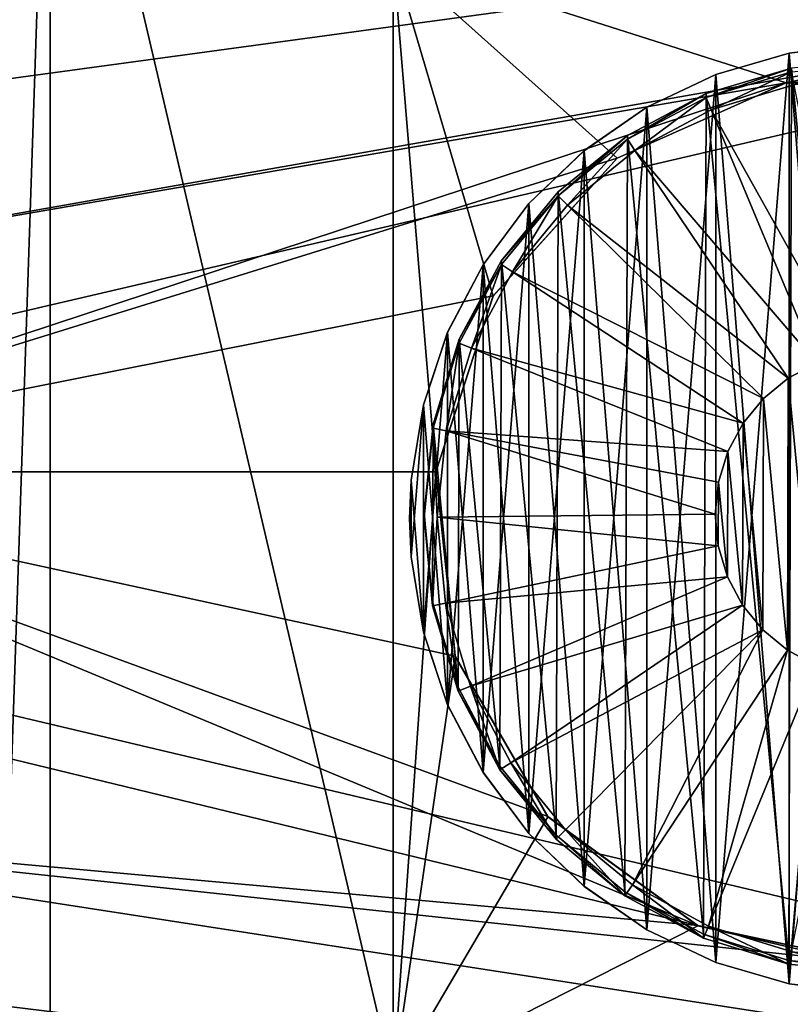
# Model space of a CAD drawing. Header units: millimetres. Extents: x -73 to 74, y 0 to 45.
# Tile 26 of 39: x 13 to 25, y 15 to 30. Entities that reach past the tile are written whole.
import ezdxf

# ---------------------------------------------------------------- set-up
doc = ezdxf.new("R2010")
doc.units = ezdxf.units.MM
doc.header["$LTSCALE"] = 25.4
doc.layers.get('0').update_dxf_attribs({"true_color": 0xff5454})

# ---------------------------------------------------------------- blocks, each defined once
blk = doc.blocks.new('MINI-LED-10042-10043.STL#2')
at = {"color": 250, "true_color": 0x262626}
mesh = blk.add_polyface(dxfattribs=at)
corners = [(-73.262, 0.233, 2.726), (-68.168, 5.327, 2.711), (-73.262, 45.233, 2.594), (73.738, 0.233, 2.726), (68.643, 5.327, 2.711), (68.643, 40.139, 2.609), (-68.168, 40.139, 2.609), (73.738, 45.233, 2.594)]
mesh.append_faces([[corners[k] for k in face] for face in [(0, 1, 2), (1, 3, 4), (4, 3, 5), (2, 6, 7), (6, 2, 1), (7, 5, 3)]], dxfattribs={"vtx0": -1, "vtx1": -1, "color": 250})
mesh.append_faces([[corners[k] for k in face] for face in [(1, 0, 3), (7, 6, 5)]], dxfattribs={"vtx0": -1, "vtx2": -1, "color": 250})
mesh = blk.add_polyface(dxfattribs=at)
corners = [(-73.262, 45.225, -0.106), (-66.262, 38.225, -0.085), (-73.262, 0.225, 0.026), (73.738, 45.225, -0.106), (66.738, 38.225, -0.085), (66.738, 7.225, 0.006), (-66.262, 7.225, 0.006), (73.738, 0.225, 0.026)]
mesh.append_faces([[corners[k] for k in face] for face in [(0, 1, 2), (1, 3, 4), (4, 3, 5), (2, 6, 7), (6, 2, 1), (7, 5, 3)]], dxfattribs={"vtx0": -1, "vtx1": -1, "color": 250})
mesh.append_faces([[corners[k] for k in face] for face in [(1, 0, 3), (7, 6, 5)]], dxfattribs={"vtx0": -1, "vtx2": -1, "color": 250})
mesh = blk.add_polyface(dxfattribs=at)
corners = [(67.027, 7.08, 49.006), (-66.551, 38.658, 48.914), (-66.551, 7.08, 49.006), (67.027, 38.658, 48.914)]
mesh.append_faces([[corners[k] for k in face] for face in [(0, 1, 2), (1, 0, 3)]], dxfattribs={"vtx0": -1, "color": 250})
mesh = blk.add_polyface(dxfattribs=at)
corners = [(66.738, 38.319, 31.914), (-66.262, 7.319, 32.006), (-66.262, 38.319, 31.914), (66.738, 7.319, 32.006)]
mesh.append_faces([[corners[k] for k in face] for face in [(0, 1, 2), (1, 0, 3)]], dxfattribs={"vtx0": -1, "color": 250})
at = {"color": 18, "true_color": 0x080808}
mesh = blk.add_polyface(dxfattribs=at)
corners = [(-66.062, 7.516, 31.005), (-64.462, 9.116, 31), (-66.062, 38.116, 30.915), (66.538, 7.516, 31.005), (64.938, 9.116, 31), (64.938, 36.516, 30.92), (-64.462, 36.516, 30.92), (66.538, 38.116, 30.915)]
mesh.append_faces([[corners[k] for k in face] for face in [(0, 1, 2), (1, 3, 4), (4, 3, 5), (2, 6, 7), (6, 2, 1), (7, 5, 3)]], dxfattribs={"vtx0": -1, "vtx1": -1, "color": 18})
mesh.append_faces([[corners[k] for k in face] for face in [(1, 0, 3), (7, 6, 5)]], dxfattribs={"vtx0": -1, "vtx2": -1, "color": 18})
mesh = blk.add_polyface(dxfattribs=at)
corners = [(-66.062, 38.028, 0.915), (-64.133, 36.428, 0.92), (-66.062, 7.428, 1.005), (66.538, 38.028, 0.915), (-39.062, 36.428, 0.92), (-38.133, 36.428, 0.92), (-39.062, 9.028, 1), (-13.062, 36.428, 0.92), (-12.133, 36.428, 0.92), (-13.062, 9.028, 1), (12.938, 36.428, 0.92), (13.867, 36.428, 0.92), (12.938, 9.028, 1), (38.938, 36.428, 0.92), (39.867, 36.428, 0.92), (38.938, 9.028, 1), (64.938, 36.428, 0.92), (64.938, 9.028, 1), (-64.133, 9.028, 1), (66.538, 7.428, 1.005), (-38.133, 9.028, 1), (-12.133, 9.028, 1), (13.867, 9.028, 1), (39.867, 9.028, 1)]
mesh.append_faces([[corners[k] for k in face] for face in [(0, 1, 2), (1, 3, 4), (4, 5, 6), (5, 3, 7), (7, 8, 9), (8, 3, 10), (10, 11, 12), (11, 3, 13), (13, 14, 15), (14, 3, 16), (16, 3, 17), (2, 18, 19), (18, 2, 1), (20, 6, 5), (21, 9, 8), (22, 12, 11), (23, 15, 14), (19, 17, 3)]], dxfattribs={"vtx0": -1, "vtx1": -1, "color": 18})
mesh.append_faces([[corners[k] for k in face] for face in [(4, 3, 5), (7, 3, 8), (10, 3, 11), (13, 3, 14), (19, 6, 20), (19, 9, 21), (19, 12, 22), (19, 15, 23)]], dxfattribs={"vtx0": -1, "vtx1": -1, "vtx2": -1, "color": 18})
mesh.append_faces([[corners[k] for k in face] for face in [(1, 0, 3), (19, 18, 6), (19, 20, 9), (19, 21, 12), (19, 22, 15), (19, 23, 17)]], dxfattribs={"vtx0": -1, "vtx2": -1, "color": 18})
mesh = blk.add_polyface(dxfattribs=at)
corners = [(-64.462, 9.057, 11), (-57.994, 20.671, 10.966), (-64.462, 36.457, 10.92), (-56.591, 18.241, 10.973), (-54.32, 16.591, 10.978), (-51.574, 16.007, 10.98), (64.938, 9.057, 11), (-58.287, 23.463, 10.958), (-48.829, 16.591, 10.978), (-25.574, 16.007, 10.98), (-46.558, 18.241, 10.973), (-28.32, 16.591, 10.978), (-45.155, 20.671, 10.966), (-44.861, 23.463, 10.958), (-30.591, 18.241, 10.973), (-31.994, 20.671, 10.966), (-32.287, 23.463, 10.958), (-22.829, 16.591, 10.978), (-20.558, 18.241, 10.973), (0.426, 16.007, 10.98), (-2.32, 16.591, 10.978), (-19.155, 20.671, 10.966), (-18.861, 23.463, 10.958), (-4.591, 18.241, 10.973), (-5.994, 20.671, 10.966), (-6.287, 23.463, 10.958), (3.171, 16.591, 10.978), (5.442, 18.241, 10.973), (26.426, 16.007, 10.98), (23.68, 16.591, 10.978), (6.845, 20.671, 10.966), (7.139, 23.463, 10.958), (21.409, 18.241, 10.973), (20.006, 20.671, 10.966), (19.713, 23.463, 10.958), (29.171, 16.591, 10.978), (31.442, 18.241, 10.973), (32.845, 20.671, 10.966), (33.139, 23.463, 10.958), (49.68, 16.591, 10.978), (47.409, 18.241, 10.973), (46.006, 20.671, 10.966), (45.713, 23.463, 10.958), (52.426, 16.007, 10.98), (55.171, 16.591, 10.978), (57.442, 18.241, 10.973), (58.845, 20.671, 10.966), (59.139, 23.463, 10.958), (-52.978, 29.36, 10.941), (64.938, 36.457, 10.92), (-55.542, 28.218, 10.944), (-57.42, 26.132, 10.95), (-50.171, 29.36, 10.941), (-47.607, 28.218, 10.944), (-26.978, 29.36, 10.941), (-45.729, 26.132, 10.95), (-29.542, 28.218, 10.944), (-31.42, 26.132, 10.95), (-24.171, 29.36, 10.941), (-21.607, 28.218, 10.944), (-0.978, 29.36, 10.941), (-19.729, 26.132, 10.95), (-3.542, 28.218, 10.944), (-5.42, 26.132, 10.95), (1.829, 29.36, 10.941), (4.393, 28.218, 10.944), (6.271, 26.132, 10.95), (25.022, 29.36, 10.941), (22.458, 28.218, 10.944), (20.58, 26.132, 10.95), (27.829, 29.36, 10.941), (30.393, 28.218, 10.944), (32.271, 26.132, 10.95), (48.458, 28.218, 10.944), (46.58, 26.132, 10.95), (51.022, 29.36, 10.941), (53.829, 29.36, 10.941), (56.393, 28.218, 10.944), (58.271, 26.132, 10.95)]
mesh.append_faces([[corners[k] for k in face] for face in [(0, 1, 2), (1, 0, 3), (3, 0, 4), (4, 0, 5), (5, 6, 8), (8, 9, 10), (10, 11, 12), (12, 11, 13), (9, 6, 17), (17, 6, 18), (18, 20, 21), (21, 20, 22), (19, 6, 26), (26, 6, 27), (27, 29, 30), (30, 29, 31), (28, 6, 35), (35, 6, 36), (36, 6, 37), (37, 6, 38), (39, 6, 43), (43, 6, 44), (44, 6, 45), (45, 6, 46), (46, 6, 47), (2, 48, 49), (48, 2, 50), (50, 2, 51), (51, 2, 7), (54, 13, 56), (56, 13, 57), (57, 13, 16), (60, 22, 62), (62, 22, 63), (63, 22, 25), (67, 31, 68), (68, 31, 69), (69, 31, 34), (73, 38, 74), (74, 38, 42), (49, 47, 6)]], dxfattribs={"vtx0": -1, "vtx1": -1, "color": 18})
mesh.append_faces([[corners[k] for k in face] for face in [(8, 6, 9), (18, 6, 19), (27, 6, 28), (38, 6, 39), (49, 53, 54), (49, 59, 60), (49, 66, 67), (49, 38, 73)]], dxfattribs={"vtx0": -1, "vtx1": -1, "vtx2": -1, "color": 18})
mesh.append_faces([[corners[k] for k in face] for face in [(5, 0, 6), (2, 1, 7), (10, 9, 11), (13, 11, 14), (13, 14, 15), (13, 15, 16), (18, 19, 20), (22, 20, 23), (22, 23, 24), (22, 24, 25), (27, 28, 29), (31, 29, 32), (31, 32, 33), (31, 33, 34), (38, 39, 40), (38, 40, 41), (38, 41, 42), (49, 48, 52), (49, 52, 53), (54, 53, 55), (54, 55, 13), (49, 54, 58), (49, 58, 59), (60, 59, 61), (60, 61, 22), (49, 60, 64), (49, 64, 65), (49, 65, 66), (67, 66, 31), (49, 67, 70), (49, 70, 71), (49, 71, 72), (49, 72, 38), (49, 73, 75), (49, 75, 76), (49, 76, 77), (49, 77, 78), (49, 78, 47)]], dxfattribs={"vtx0": -1, "vtx2": -1, "color": 18})
mesh = blk.add_polyface(dxfattribs=at)
corners = [(13.867, 36.428, 0.92), (19.063, 14.251, 9.985), (13.867, 9.028, 1), (19.063, 31.258, 9.935)]
mesh.append_faces([[corners[k] for k in face] for face in [(0, 1, 2), (1, 0, 3)]], dxfattribs={"vtx0": -1, "color": 18})
mesh = blk.add_polyface(dxfattribs=at)
corners = [(19.063, 31.258, 9.935), (19.713, 23.46, 9.958), (19.063, 14.251, 9.985), (20.58, 26.129, 9.95), (22.458, 28.215, 9.944), (25.022, 29.357, 9.941), (33.742, 31.258, 9.935), (27.829, 29.357, 9.941), (30.393, 28.215, 9.944), (32.271, 26.129, 9.95), (33.139, 23.46, 9.958), (23.68, 16.588, 9.978), (33.742, 14.251, 9.985), (21.409, 18.238, 9.973), (20.006, 20.669, 9.966), (26.426, 16.004, 9.98), (29.171, 16.588, 9.978), (31.442, 18.238, 9.973), (32.845, 20.669, 9.966)]
mesh.append_faces([[corners[k] for k in face] for face in [(0, 1, 2), (1, 0, 3), (3, 0, 4), (4, 0, 5), (5, 6, 7), (7, 6, 8), (8, 6, 9), (9, 6, 10), (2, 11, 12), (11, 2, 13), (13, 2, 14), (14, 2, 1), (12, 10, 6)]], dxfattribs={"vtx0": -1, "vtx1": -1, "color": 18})
mesh.append_faces([[corners[k] for k in face] for face in [(5, 0, 6), (12, 11, 15), (12, 15, 16), (12, 16, 17), (12, 17, 18), (12, 18, 10)]], dxfattribs={"vtx0": -1, "vtx2": -1, "color": 18})
at = {"color": 7, "true_color": 0xe6ffff}
mesh = blk.add_polyface(dxfattribs=at)
corners = [(19.337, 22.18, 11.548), (19.337, 23.338, 11.545), (19.314, 22.759, 11.547), (19.523, 21.037, 11.552), (19.523, 24.481, 11.542), (19.889, 19.939, 11.555), (19.889, 25.579, 11.538), (20.428, 18.914, 11.558), (20.428, 26.604, 11.535), (21.123, 17.988, 11.561), (21.123, 27.53, 11.533), (21.958, 17.186, 11.563), (21.958, 28.332, 11.53), (22.911, 16.528, 11.565), (22.911, 28.99, 11.528), (23.957, 16.032, 11.566), (23.957, 29.486, 11.527), (25.069, 15.71, 11.567), (25.069, 29.809, 11.526), (26.219, 15.57, 11.568), (26.219, 29.948, 11.525), (27.376, 15.617, 11.568), (27.376, 29.901, 11.526), (28.51, 15.848, 11.567), (28.51, 29.67, 11.526), (29.593, 16.259, 11.566), (29.593, 29.259, 11.527), (30.596, 16.838, 11.564), (30.596, 28.68, 11.529), (31.493, 17.57, 11.562), (31.493, 27.948, 11.531), (32.261, 18.437, 11.559), (32.261, 27.081, 11.534), (32.879, 19.415, 11.556), (32.879, 26.103, 11.537), (33.333, 20.481, 11.553), (33.333, 25.037, 11.54), (33.61, 21.605, 11.55), (33.61, 23.913, 11.543), (33.704, 22.759, 11.547)]
mesh.append_faces([[corners[k] for k in face] for face in [(0, 1, 2), (38, 37, 39)]], dxfattribs={"vtx0": -1, "color": 7})
mesh.append_faces([[corners[k] for k in face] for face in [(1, 3, 4), (4, 5, 6), (6, 7, 8), (8, 9, 10), (10, 11, 12), (12, 13, 14), (14, 15, 16), (16, 17, 18), (18, 19, 20), (20, 21, 22), (22, 23, 24), (24, 25, 26), (26, 27, 28), (28, 29, 30), (30, 31, 32), (32, 33, 34), (34, 35, 36), (36, 37, 38)]], dxfattribs={"vtx0": -1, "vtx1": -1, "color": 7})
mesh.append_faces([[corners[k] for k in face] for face in [(1, 0, 3), (4, 3, 5), (6, 5, 7), (8, 7, 9), (10, 9, 11), (12, 11, 13), (14, 13, 15), (16, 15, 17), (18, 17, 19), (20, 19, 21), (22, 21, 23), (24, 23, 25), (26, 25, 27), (28, 27, 29), (30, 29, 31), (32, 31, 33), (34, 33, 35), (36, 35, 37)]], dxfattribs={"vtx0": -1, "vtx2": -1, "color": 7})
mesh = blk.add_polyface(dxfattribs=at)
corners = [(19.337, 23.337, 11.045), (19.337, 22.179, 11.048), (19.314, 22.758, 11.047), (19.523, 24.479, 11.042), (19.523, 21.036, 11.052), (19.889, 25.578, 11.038), (19.889, 19.937, 11.055), (20.428, 26.603, 11.035), (20.428, 18.912, 11.058), (21.123, 27.529, 11.033), (21.123, 17.987, 11.061), (21.958, 28.331, 11.03), (21.958, 17.184, 11.063), (22.911, 28.989, 11.028), (22.911, 16.527, 11.065), (23.957, 29.485, 11.027), (23.957, 16.03, 11.066), (25.069, 29.807, 11.026), (25.069, 15.708, 11.067), (26.219, 29.947, 11.025), (26.219, 15.569, 11.068), (27.376, 29.9, 11.026), (27.376, 15.615, 11.068), (28.51, 29.668, 11.026), (28.51, 15.847, 11.067), (29.593, 29.258, 11.027), (29.593, 16.257, 11.066), (30.596, 28.679, 11.029), (30.596, 16.836, 11.064), (31.493, 27.947, 11.031), (31.493, 17.569, 11.062), (32.261, 27.08, 11.034), (32.261, 18.435, 11.059), (32.879, 26.101, 11.037), (32.879, 19.414, 11.056), (33.333, 25.036, 11.04), (33.333, 20.479, 11.053), (33.61, 23.912, 11.043), (33.61, 21.603, 11.05), (33.704, 22.758, 11.047)]
mesh.append_faces([[corners[k] for k in face] for face in [(0, 1, 2), (38, 37, 39)]], dxfattribs={"vtx0": -1, "color": 7})
mesh.append_faces([[corners[k] for k in face] for face in [(1, 3, 4), (4, 5, 6), (6, 7, 8), (8, 9, 10), (10, 11, 12), (12, 13, 14), (14, 15, 16), (16, 17, 18), (18, 19, 20), (20, 21, 22), (22, 23, 24), (24, 25, 26), (26, 27, 28), (28, 29, 30), (30, 31, 32), (32, 33, 34), (34, 35, 36), (36, 37, 38)]], dxfattribs={"vtx0": -1, "vtx1": -1, "color": 7})
mesh.append_faces([[corners[k] for k in face] for face in [(1, 0, 3), (4, 3, 5), (6, 5, 7), (8, 7, 9), (10, 9, 11), (12, 11, 13), (14, 13, 15), (16, 15, 17), (18, 17, 19), (20, 19, 21), (22, 21, 23), (24, 23, 25), (26, 25, 27), (28, 27, 29), (30, 29, 31), (32, 31, 33), (34, 33, 35), (36, 35, 37)]], dxfattribs={"vtx0": -1, "vtx2": -1, "color": 7})
mesh = blk.add_polyface(dxfattribs=at)
corners = [(25.069, 29.807, 11.026), (26.219, 29.948, 11.525), (26.219, 29.947, 11.025), (25.069, 29.809, 11.526)]
mesh.append_faces([[corners[k] for k in face] for face in [(0, 1, 2), (1, 0, 3)]], dxfattribs={"vtx0": -1, "color": 7})
at = {"color": 49, "true_color": 0x464545}
mesh = blk.add_polyface(dxfattribs=at)
corners = [(19.661, 21.495, 31.843), (19.669, 24.184, 31.835), (19.533, 22.84, 31.839), (20.049, 20.201, 31.847), (20.066, 25.476, 31.832), (20.682, 19.007, 31.851), (20.706, 26.666, 31.828), (21.536, 17.96, 31.854), (21.567, 27.708, 31.825), (22.578, 17.1, 31.856), (22.614, 28.562, 31.822), (23.768, 16.459, 31.858), (23.808, 29.195, 31.821), (25.06, 16.063, 31.859), (25.102, 29.583, 31.819), (26.404, 15.926, 31.86), (26.447, 29.711, 31.819), (27.749, 16.054, 31.859), (27.791, 29.575, 31.819), (29.043, 16.442, 31.858), (29.083, 29.179, 31.821), (30.237, 17.076, 31.856), (30.273, 28.538, 31.823), (31.284, 17.93, 31.854), (31.315, 27.677, 31.825), (32.145, 18.971, 31.851), (32.169, 26.63, 31.828), (32.785, 20.161, 31.847), (32.802, 25.437, 31.832), (33.182, 21.453, 31.843), (33.19, 24.142, 31.835), (33.318, 22.797, 31.839)]
mesh.append_faces([[corners[k] for k in face] for face in [(0, 1, 2), (30, 29, 31)]], dxfattribs={"vtx0": -1, "color": 49})
mesh.append_faces([[corners[k] for k in face] for face in [(1, 3, 4), (4, 5, 6), (6, 7, 8), (8, 9, 10), (10, 11, 12), (12, 13, 14), (14, 15, 16), (16, 17, 18), (18, 19, 20), (20, 21, 22), (22, 23, 24), (24, 25, 26), (26, 27, 28), (28, 29, 30)]], dxfattribs={"vtx0": -1, "vtx1": -1, "color": 49})
mesh.append_faces([[corners[k] for k in face] for face in [(1, 0, 3), (4, 3, 5), (6, 5, 7), (8, 7, 9), (10, 9, 11), (12, 11, 13), (14, 13, 15), (16, 15, 17), (18, 17, 19), (20, 19, 21), (22, 21, 23), (24, 23, 25), (26, 25, 27), (28, 27, 29)]], dxfattribs={"vtx0": -1, "vtx2": -1, "color": 49})
at = {"color": 7, "true_color": 0xe6ffff}
mesh = blk.add_polyface(dxfattribs=at)
corners = [(23.957, 29.485, 11.027), (25.069, 29.809, 11.526), (25.069, 29.807, 11.026), (23.957, 29.486, 11.527)]
mesh.append_faces([[corners[k] for k in face] for face in [(0, 1, 2), (1, 0, 3)]], dxfattribs={"vtx0": -1, "color": 7})
at = {"color": 49, "true_color": 0x464545}
mesh = blk.add_polyface(dxfattribs=at)
corners = [(19.669, 24.125, 11.735), (19.865, 24.086, 11.736), (19.733, 22.78, 11.739), (20.066, 25.417, 11.732), (20.25, 25.34, 11.732), (20.706, 26.607, 11.728), (20.872, 26.495, 11.728), (21.567, 27.649, 11.725), (21.708, 27.507, 11.725), (22.614, 28.503, 11.723), (22.725, 28.336, 11.723), (23.808, 29.136, 11.721), (23.884, 28.951, 11.721), (25.102, 29.524, 11.72), (25.14, 29.328, 11.72), (26.447, 29.652, 11.719), (26.446, 29.452, 11.72), (27.752, 29.32, 11.72), (27.791, 29.516, 11.72), (29.006, 28.935, 11.721), (29.083, 29.119, 11.721), (30.161, 28.313, 11.723), (30.273, 28.479, 11.723), (31.173, 27.477, 11.726), (31.315, 27.618, 11.725), (32.002, 26.461, 11.729), (32.169, 26.571, 11.728), (32.617, 25.302, 11.732), (32.802, 25.378, 11.732), (32.994, 24.045, 11.736), (33.19, 24.083, 11.736), (33.118, 22.739, 11.739), (33.182, 21.394, 11.743), (33.318, 22.738, 11.739), (19.661, 21.436, 11.743), (19.533, 22.781, 11.739), (19.857, 21.474, 11.743), (20.049, 20.142, 11.747), (20.234, 20.218, 11.747), (20.682, 18.948, 11.751), (20.849, 19.059, 11.75), (21.536, 17.901, 11.754), (21.678, 18.042, 11.753), (22.578, 17.04, 11.756), (22.69, 17.206, 11.756), (23.768, 16.4, 11.758), (23.845, 16.584, 11.758), (25.06, 16.004, 11.759), (25.099, 16.2, 11.759), (26.404, 15.867, 11.76), (26.405, 16.067, 11.759), (27.749, 15.995, 11.759), (27.711, 16.191, 11.759), (28.967, 16.568, 11.758), (29.043, 16.383, 11.758), (30.126, 17.183, 11.756), (30.237, 17.017, 11.756), (31.143, 18.012, 11.753), (31.284, 17.871, 11.754), (31.979, 19.024, 11.75), (32.145, 18.912, 11.751), (32.601, 20.179, 11.747), (32.785, 20.102, 11.747), (32.986, 21.433, 11.743)]
mesh.append_faces([[corners[k] for k in face] for face in [(32, 30, 33), (0, 34, 35)]], dxfattribs={"vtx0": -1, "color": 49})
mesh.append_faces([[corners[k] for k in face] for face in [(1, 3, 4), (4, 5, 6), (6, 7, 8), (8, 9, 10), (10, 11, 12), (12, 13, 14), (14, 15, 16), (16, 15, 17), (17, 18, 19), (19, 20, 21), (21, 22, 23), (23, 24, 25), (25, 26, 27), (27, 28, 29), (29, 30, 31), (34, 36, 37), (37, 38, 39), (39, 40, 41), (41, 42, 43), (43, 44, 45), (45, 46, 47), (47, 48, 49), (49, 50, 51), (51, 53, 54), (54, 55, 56), (56, 57, 58), (58, 59, 60), (60, 61, 62), (62, 63, 32)]], dxfattribs={"vtx0": -1, "vtx1": -1, "color": 49})
mesh.append_faces([[corners[k] for k in face] for face in [(31, 30, 32), (34, 0, 2)]], dxfattribs={"vtx0": -1, "vtx1": -1, "vtx2": -1, "color": 49})
mesh.append_faces([[corners[k] for k in face] for face in [(0, 1, 2), (1, 0, 3), (4, 3, 5), (6, 5, 7), (8, 7, 9), (10, 9, 11), (12, 11, 13), (14, 13, 15), (17, 15, 18), (19, 18, 20), (21, 20, 22), (23, 22, 24), (25, 24, 26), (27, 26, 28), (29, 28, 30), (34, 2, 36), (37, 36, 38), (39, 38, 40), (41, 40, 42), (43, 42, 44), (45, 44, 46), (47, 46, 48), (49, 48, 50), (51, 50, 52), (51, 52, 53), (54, 53, 55), (56, 55, 57), (58, 57, 59), (60, 59, 61), (62, 61, 63), (32, 63, 31)]], dxfattribs={"vtx0": -1, "vtx2": -1, "color": 49})
mesh = blk.add_polyface(dxfattribs=at)
corners = [(23.808, 29.136, 11.721), (25.102, 29.583, 31.819), (25.102, 29.524, 11.72), (23.808, 29.195, 31.821)]
mesh.append_faces([[corners[k] for k in face] for face in [(0, 1, 2), (1, 0, 3)]], dxfattribs={"vtx0": -1, "color": 49})
at = {"color": 7, "true_color": 0xe6ffff}
mesh = blk.add_polyface(dxfattribs=at)
corners = [(22.911, 28.989, 11.028), (23.957, 29.486, 11.527), (23.957, 29.485, 11.027), (22.911, 28.99, 11.528)]
mesh.append_faces([[corners[k] for k in face] for face in [(0, 1, 2), (1, 0, 3)]], dxfattribs={"vtx0": -1, "color": 7})
at = {"color": 18, "true_color": 0x080808}
mesh = blk.add_polyface(dxfattribs=at)
corners = [(25.022, 29.36, 10.941), (22.458, 28.215, 9.944), (25.022, 29.357, 9.941), (22.458, 28.218, 10.944)]
mesh.append_faces([[corners[k] for k in face] for face in [(0, 1, 2), (1, 0, 3)]], dxfattribs={"vtx0": -1, "color": 18})
at = {"color": 49, "true_color": 0x464545}
mesh = blk.add_polyface(dxfattribs=at)
corners = [(25.949, 25.252, 31.632), (23.884, 28.951, 11.721), (25.14, 29.328, 11.72), (25.484, 25.112, 31.633)]
mesh.append_faces([[corners[k] for k in face] for face in [(0, 1, 2), (1, 0, 3)]], dxfattribs={"vtx0": -1, "color": 49})
at = {"color": 18, "true_color": 0x080808}
mesh = blk.add_polyface(dxfattribs=at)
corners = [(27.829, 29.36, 10.941), (25.022, 29.357, 9.941), (27.829, 29.357, 9.941), (25.022, 29.36, 10.941)]
mesh.append_faces([[corners[k] for k in face] for face in [(0, 1, 2), (1, 0, 3)]], dxfattribs={"vtx0": -1, "color": 18})
at = {"color": 49, "true_color": 0x464545}
mesh = blk.add_polyface(dxfattribs=at)
corners = [(22.614, 28.503, 11.723), (23.808, 29.195, 31.821), (23.808, 29.136, 11.721), (22.614, 28.562, 31.822)]
mesh.append_faces([[corners[k] for k in face] for face in [(0, 1, 2), (1, 0, 3)]], dxfattribs={"vtx0": -1, "color": 49})
at = {"color": 7, "true_color": 0xe6ffff}
mesh = blk.add_polyface(dxfattribs=at)
corners = [(21.958, 28.331, 11.03), (22.911, 28.99, 11.528), (22.911, 28.989, 11.028), (21.958, 28.332, 11.53)]
mesh.append_faces([[corners[k] for k in face] for face in [(0, 1, 2), (1, 0, 3)]], dxfattribs={"vtx0": -1, "color": 7})
at = {"color": 49, "true_color": 0x464545}
mesh = blk.add_polyface(dxfattribs=at)
corners = [(25.484, 25.112, 31.633), (22.725, 28.336, 11.723), (23.884, 28.951, 11.721), (25.054, 24.884, 31.633)]
mesh.append_faces([[corners[k] for k in face] for face in [(0, 1, 2), (1, 0, 3)]], dxfattribs={"vtx0": -1, "color": 49})
mesh = blk.add_polyface(dxfattribs=at)
corners = [(21.567, 27.649, 11.725), (22.614, 28.562, 31.822), (22.614, 28.503, 11.723), (21.567, 27.708, 31.825)]
mesh.append_faces([[corners[k] for k in face] for face in [(0, 1, 2), (1, 0, 3)]], dxfattribs={"vtx0": -1, "color": 49})
at = {"color": 18, "true_color": 0x080808}
mesh = blk.add_polyface(dxfattribs=at)
corners = [(22.458, 28.215, 9.944), (20.58, 26.132, 10.95), (20.58, 26.129, 9.95), (22.458, 28.218, 10.944)]
mesh.append_faces([[corners[k] for k in face] for face in [(0, 1, 2), (1, 0, 3)]], dxfattribs={"vtx0": -1, "color": 18})
at = {"color": 7, "true_color": 0xe6ffff}
mesh = blk.add_polyface(dxfattribs=at)
corners = [(21.123, 27.529, 11.033), (21.958, 28.332, 11.53), (21.958, 28.331, 11.03), (21.123, 27.53, 11.533)]
mesh.append_faces([[corners[k] for k in face] for face in [(0, 1, 2), (1, 0, 3)]], dxfattribs={"vtx0": -1, "color": 7})
at = {"color": 49, "true_color": 0x464545}
mesh = blk.add_polyface(dxfattribs=at)
corners = [(25.054, 24.884, 31.633), (21.708, 27.507, 11.725), (22.725, 28.336, 11.723), (24.678, 24.577, 31.634)]
mesh.append_faces([[corners[k] for k in face] for face in [(0, 1, 2), (1, 0, 3)]], dxfattribs={"vtx0": -1, "color": 49})
mesh = blk.add_polyface(dxfattribs=at)
corners = [(20.706, 26.666, 31.828), (21.567, 27.649, 11.725), (20.706, 26.607, 11.728), (21.567, 27.708, 31.825)]
mesh.append_faces([[corners[k] for k in face] for face in [(0, 1, 2), (1, 0, 3)]], dxfattribs={"vtx0": -1, "color": 49})
at = {"color": 7, "true_color": 0xe6ffff}
mesh = blk.add_polyface(dxfattribs=at)
corners = [(20.428, 26.604, 11.535), (21.123, 27.529, 11.033), (20.428, 26.603, 11.035), (21.123, 27.53, 11.533)]
mesh.append_faces([[corners[k] for k in face] for face in [(0, 1, 2), (1, 0, 3)]], dxfattribs={"vtx0": -1, "color": 7})
at = {"color": 49, "true_color": 0x464545}
mesh = blk.add_polyface(dxfattribs=at)
corners = [(20.872, 26.495, 11.728), (24.678, 24.577, 31.634), (24.368, 24.202, 31.635), (21.708, 27.507, 11.725)]
mesh.append_faces([[corners[k] for k in face] for face in [(0, 1, 2), (1, 0, 3)]], dxfattribs={"vtx0": -1, "color": 49})
at = {"color": 7, "true_color": 0xe6ffff}
mesh = blk.add_polyface(dxfattribs=at)
corners = [(19.889, 25.579, 11.538), (20.428, 26.603, 11.035), (19.889, 25.578, 11.038), (20.428, 26.604, 11.535)]
mesh.append_faces([[corners[k] for k in face] for face in [(0, 1, 2), (1, 0, 3)]], dxfattribs={"vtx0": -1, "color": 7})
at = {"color": 49, "true_color": 0x464545}
mesh = blk.add_polyface(dxfattribs=at)
corners = [(20.066, 25.476, 31.832), (20.706, 26.607, 11.728), (20.066, 25.417, 11.732), (20.706, 26.666, 31.828)]
mesh.append_faces([[corners[k] for k in face] for face in [(0, 1, 2), (1, 0, 3)]], dxfattribs={"vtx0": -1, "color": 49})
mesh = blk.add_polyface(dxfattribs=at)
corners = [(20.25, 25.34, 11.732), (24.368, 24.202, 31.635), (24.138, 23.774, 31.637), (20.872, 26.495, 11.728)]
mesh.append_faces([[corners[k] for k in face] for face in [(0, 1, 2), (1, 0, 3)]], dxfattribs={"vtx0": -1, "color": 49})
at = {"color": 18, "true_color": 0x080808}
mesh = blk.add_polyface(dxfattribs=at)
corners = [(20.58, 26.129, 9.95), (19.713, 23.463, 10.958), (19.713, 23.46, 9.958), (20.58, 26.132, 10.95)]
mesh.append_faces([[corners[k] for k in face] for face in [(0, 1, 2), (1, 0, 3)]], dxfattribs={"vtx0": -1, "color": 18})
at = {"color": 7, "true_color": 0xe6ffff}
mesh = blk.add_polyface(dxfattribs=at)
corners = [(19.523, 24.481, 11.542), (19.889, 25.578, 11.038), (19.523, 24.479, 11.042), (19.889, 25.579, 11.538)]
mesh.append_faces([[corners[k] for k in face] for face in [(0, 1, 2), (1, 0, 3)]], dxfattribs={"vtx0": -1, "color": 7})
at = {"color": 49, "true_color": 0x464545}
mesh = blk.add_polyface(dxfattribs=at)
corners = [(19.669, 24.184, 31.835), (20.066, 25.417, 11.732), (19.669, 24.125, 11.735), (20.066, 25.476, 31.832)]
mesh.append_faces([[corners[k] for k in face] for face in [(0, 1, 2), (1, 0, 3)]], dxfattribs={"vtx0": -1, "color": 49})
mesh = blk.add_polyface(dxfattribs=at)
corners = [(19.865, 24.086, 11.736), (24.138, 23.774, 31.637), (23.995, 23.309, 31.638), (20.25, 25.34, 11.732)]
mesh.append_faces([[corners[k] for k in face] for face in [(0, 1, 2), (1, 0, 3)]], dxfattribs={"vtx0": -1, "color": 49})
mesh = blk.add_polyface(dxfattribs=at)
corners = [(23.995, 23.309, 31.638), (23.992, 22.342, 31.641), (23.946, 22.826, 31.639), (24.132, 21.876, 31.642), (24.138, 23.774, 31.637), (24.359, 21.447, 31.643), (24.368, 24.202, 31.635), (24.667, 21.07, 31.644), (24.678, 24.577, 31.634), (25.041, 20.761, 31.645), (25.054, 24.884, 31.633), (25.469, 20.53, 31.646), (25.484, 25.112, 31.633), (25.934, 20.388, 31.646), (25.949, 25.252, 31.632), (26.418, 20.338, 31.647), (26.433, 25.298, 31.632), (26.902, 20.385, 31.647), (26.917, 25.249, 31.632), (27.367, 20.524, 31.646), (27.382, 25.106, 31.633), (27.797, 20.752, 31.645), (27.81, 24.876, 31.633), (28.173, 21.059, 31.645), (28.184, 24.566, 31.634), (28.483, 21.434, 31.643), (28.492, 24.189, 31.635), (28.713, 21.862, 31.642), (28.719, 23.76, 31.637), (28.856, 22.327, 31.641), (28.859, 23.294, 31.638), (28.905, 22.81, 31.639)]
mesh.append_faces([[corners[k] for k in face] for face in [(0, 1, 2), (29, 30, 31)]], dxfattribs={"vtx0": -1, "color": 49})
mesh.append_faces([[corners[k] for k in face] for face in [(1, 0, 3), (3, 4, 5), (5, 6, 7), (7, 8, 9), (9, 10, 11), (11, 12, 13), (13, 14, 15), (15, 16, 17), (17, 18, 19), (19, 20, 21), (21, 22, 23), (23, 24, 25), (25, 26, 27), (27, 28, 29)]], dxfattribs={"vtx0": -1, "vtx1": -1, "color": 49})
mesh.append_faces([[corners[k] for k in face] for face in [(3, 0, 4), (5, 4, 6), (7, 6, 8), (9, 8, 10), (11, 10, 12), (13, 12, 14), (15, 14, 16), (17, 16, 18), (19, 18, 20), (21, 20, 22), (23, 22, 24), (25, 24, 26), (27, 26, 28), (29, 28, 30)]], dxfattribs={"vtx0": -1, "vtx2": -1, "color": 49})
at = {"color": 7, "true_color": 0xe6ffff}
mesh = blk.add_polyface(dxfattribs=at)
corners = [(19.337, 23.338, 11.545), (19.523, 24.479, 11.042), (19.337, 23.337, 11.045), (19.523, 24.481, 11.542)]
mesh.append_faces([[corners[k] for k in face] for face in [(0, 1, 2), (1, 0, 3)]], dxfattribs={"vtx0": -1, "color": 7})
at = {"color": 49, "true_color": 0x464545}
mesh = blk.add_polyface(dxfattribs=at)
corners = [(19.533, 22.84, 31.839), (19.669, 24.125, 11.735), (19.533, 22.781, 11.739), (19.669, 24.184, 31.835)]
mesh.append_faces([[corners[k] for k in face] for face in [(0, 1, 2), (1, 0, 3)]], dxfattribs={"vtx0": -1, "color": 49})
mesh = blk.add_polyface(dxfattribs=at)
corners = [(19.865, 24.086, 11.736), (23.946, 22.826, 31.639), (19.733, 22.78, 11.739), (23.995, 23.309, 31.638)]
mesh.append_faces([[corners[k] for k in face] for face in [(0, 1, 2), (1, 0, 3)]], dxfattribs={"vtx0": -1, "color": 49})
at = {"color": 18, "true_color": 0x080808}
mesh = blk.add_polyface(dxfattribs=at)
corners = [(19.713, 23.46, 9.958), (20.006, 20.671, 10.966), (20.006, 20.669, 9.966), (19.713, 23.463, 10.958)]
mesh.append_faces([[corners[k] for k in face] for face in [(0, 1, 2), (1, 0, 3)]], dxfattribs={"vtx0": -1, "color": 18})
at = {"color": 7, "true_color": 0xe6ffff}
mesh = blk.add_polyface(dxfattribs=at)
corners = [(19.314, 22.759, 11.547), (19.337, 23.337, 11.045), (19.314, 22.758, 11.047), (19.337, 23.338, 11.545)]
mesh.append_faces([[corners[k] for k in face] for face in [(0, 1, 2), (1, 0, 3)]], dxfattribs={"vtx0": -1, "color": 7})
at = {"color": 49, "true_color": 0x464545}
mesh = blk.add_polyface(dxfattribs=at)
corners = [(19.661, 21.495, 31.843), (19.533, 22.781, 11.739), (19.661, 21.436, 11.743), (19.533, 22.84, 31.839)]
mesh.append_faces([[corners[k] for k in face] for face in [(0, 1, 2), (1, 0, 3)]], dxfattribs={"vtx0": -1, "color": 49})
mesh = blk.add_polyface(dxfattribs=at)
corners = [(19.733, 22.78, 11.739), (23.992, 22.342, 31.641), (19.857, 21.474, 11.743), (23.946, 22.826, 31.639)]
mesh.append_faces([[corners[k] for k in face] for face in [(0, 1, 2), (1, 0, 3)]], dxfattribs={"vtx0": -1, "color": 49})
at = {"color": 7, "true_color": 0xe6ffff}
mesh = blk.add_polyface(dxfattribs=at)
corners = [(19.337, 22.18, 11.548), (19.314, 22.758, 11.047), (19.337, 22.179, 11.048), (19.314, 22.759, 11.547)]
mesh.append_faces([[corners[k] for k in face] for face in [(0, 1, 2), (1, 0, 3)]], dxfattribs={"vtx0": -1, "color": 7})
at = {"color": 49, "true_color": 0x464545}
mesh = blk.add_polyface(dxfattribs=at)
corners = [(19.857, 21.474, 11.743), (24.132, 21.876, 31.642), (20.234, 20.218, 11.747), (23.992, 22.342, 31.641)]
mesh.append_faces([[corners[k] for k in face] for face in [(0, 1, 2), (1, 0, 3)]], dxfattribs={"vtx0": -1, "color": 49})
at = {"color": 7, "true_color": 0xe6ffff}
mesh = blk.add_polyface(dxfattribs=at)
corners = [(19.523, 21.037, 11.552), (19.337, 22.179, 11.048), (19.523, 21.036, 11.052), (19.337, 22.18, 11.548)]
mesh.append_faces([[corners[k] for k in face] for face in [(0, 1, 2), (1, 0, 3)]], dxfattribs={"vtx0": -1, "color": 7})
at = {"color": 49, "true_color": 0x464545}
mesh = blk.add_polyface(dxfattribs=at)
corners = [(20.234, 20.218, 11.747), (24.359, 21.447, 31.643), (20.849, 19.059, 11.75), (24.132, 21.876, 31.642)]
mesh.append_faces([[corners[k] for k in face] for face in [(0, 1, 2), (1, 0, 3)]], dxfattribs={"vtx0": -1, "color": 49})
mesh = blk.add_polyface(dxfattribs=at)
corners = [(20.049, 20.201, 31.847), (19.661, 21.436, 11.743), (20.049, 20.142, 11.747), (19.661, 21.495, 31.843)]
mesh.append_faces([[corners[k] for k in face] for face in [(0, 1, 2), (1, 0, 3)]], dxfattribs={"vtx0": -1, "color": 49})
mesh = blk.add_polyface(dxfattribs=at)
corners = [(20.849, 19.059, 11.75), (24.667, 21.07, 31.644), (21.678, 18.042, 11.753), (24.359, 21.447, 31.643)]
mesh.append_faces([[corners[k] for k in face] for face in [(0, 1, 2), (1, 0, 3)]], dxfattribs={"vtx0": -1, "color": 49})
at = {"color": 7, "true_color": 0xe6ffff}
mesh = blk.add_polyface(dxfattribs=at)
corners = [(19.889, 19.939, 11.555), (19.523, 21.036, 11.052), (19.889, 19.937, 11.055), (19.523, 21.037, 11.552)]
mesh.append_faces([[corners[k] for k in face] for face in [(0, 1, 2), (1, 0, 3)]], dxfattribs={"vtx0": -1, "color": 7})
at = {"color": 49, "true_color": 0x464545}
mesh = blk.add_polyface(dxfattribs=at)
corners = [(24.667, 21.07, 31.644), (22.69, 17.206, 11.756), (21.678, 18.042, 11.753), (25.041, 20.761, 31.645)]
mesh.append_faces([[corners[k] for k in face] for face in [(0, 1, 2), (1, 0, 3)]], dxfattribs={"vtx0": -1, "color": 49})
mesh = blk.add_polyface(dxfattribs=at)
corners = [(25.041, 20.761, 31.645), (23.845, 16.584, 11.758), (22.69, 17.206, 11.756), (25.469, 20.53, 31.646)]
mesh.append_faces([[corners[k] for k in face] for face in [(0, 1, 2), (1, 0, 3)]], dxfattribs={"vtx0": -1, "color": 49})
at = {"color": 18, "true_color": 0x080808}
mesh = blk.add_polyface(dxfattribs=at)
corners = [(20.006, 20.669, 9.966), (21.409, 18.241, 10.973), (21.409, 18.238, 9.973), (20.006, 20.671, 10.966)]
mesh.append_faces([[corners[k] for k in face] for face in [(0, 1, 2), (1, 0, 3)]], dxfattribs={"vtx0": -1, "color": 18})
at = {"color": 49, "true_color": 0x464545}
mesh = blk.add_polyface(dxfattribs=at)
corners = [(25.469, 20.53, 31.646), (25.099, 16.2, 11.759), (23.845, 16.584, 11.758), (25.934, 20.388, 31.646)]
mesh.append_faces([[corners[k] for k in face] for face in [(0, 1, 2), (1, 0, 3)]], dxfattribs={"vtx0": -1, "color": 49})
mesh = blk.add_polyface(dxfattribs=at)
corners = [(20.682, 19.007, 31.851), (20.049, 20.142, 11.747), (20.682, 18.948, 11.751), (20.049, 20.201, 31.847)]
mesh.append_faces([[corners[k] for k in face] for face in [(0, 1, 2), (1, 0, 3)]], dxfattribs={"vtx0": -1, "color": 49})
at = {"color": 7, "true_color": 0xe6ffff}
mesh = blk.add_polyface(dxfattribs=at)
corners = [(20.428, 18.914, 11.558), (19.889, 19.937, 11.055), (20.428, 18.912, 11.058), (19.889, 19.939, 11.555)]
mesh.append_faces([[corners[k] for k in face] for face in [(0, 1, 2), (1, 0, 3)]], dxfattribs={"vtx0": -1, "color": 7})
at = {"color": 49, "true_color": 0x464545}
mesh = blk.add_polyface(dxfattribs=at)
corners = [(21.536, 17.96, 31.854), (20.682, 18.948, 11.751), (21.536, 17.901, 11.754), (20.682, 19.007, 31.851)]
mesh.append_faces([[corners[k] for k in face] for face in [(0, 1, 2), (1, 0, 3)]], dxfattribs={"vtx0": -1, "color": 49})
at = {"color": 7, "true_color": 0xe6ffff}
mesh = blk.add_polyface(dxfattribs=at)
corners = [(21.123, 17.988, 11.561), (20.428, 18.912, 11.058), (21.123, 17.987, 11.061), (20.428, 18.914, 11.558)]
mesh.append_faces([[corners[k] for k in face] for face in [(0, 1, 2), (1, 0, 3)]], dxfattribs={"vtx0": -1, "color": 7})
at = {"color": 18, "true_color": 0x080808}
mesh = blk.add_polyface(dxfattribs=at)
corners = [(21.409, 18.241, 10.973), (23.68, 16.588, 9.978), (21.409, 18.238, 9.973), (23.68, 16.591, 10.978)]
mesh.append_faces([[corners[k] for k in face] for face in [(0, 1, 2), (1, 0, 3)]], dxfattribs={"vtx0": -1, "color": 18})
at = {"color": 7, "true_color": 0xe6ffff}
mesh = blk.add_polyface(dxfattribs=at)
corners = [(21.958, 17.184, 11.063), (21.123, 17.988, 11.561), (21.123, 17.987, 11.061), (21.958, 17.186, 11.563)]
mesh.append_faces([[corners[k] for k in face] for face in [(0, 1, 2), (1, 0, 3)]], dxfattribs={"vtx0": -1, "color": 7})
at = {"color": 49, "true_color": 0x464545}
mesh = blk.add_polyface(dxfattribs=at)
corners = [(22.578, 17.04, 11.756), (21.536, 17.96, 31.854), (21.536, 17.901, 11.754), (22.578, 17.1, 31.856)]
mesh.append_faces([[corners[k] for k in face] for face in [(0, 1, 2), (1, 0, 3)]], dxfattribs={"vtx0": -1, "color": 49})
at = {"color": 7, "true_color": 0xe6ffff}
mesh = blk.add_polyface(dxfattribs=at)
corners = [(22.911, 16.527, 11.065), (21.958, 17.186, 11.563), (21.958, 17.184, 11.063), (22.911, 16.528, 11.565)]
mesh.append_faces([[corners[k] for k in face] for face in [(0, 1, 2), (1, 0, 3)]], dxfattribs={"vtx0": -1, "color": 7})
at = {"color": 49, "true_color": 0x464545}
mesh = blk.add_polyface(dxfattribs=at)
corners = [(23.768, 16.4, 11.758), (22.578, 17.1, 31.856), (22.578, 17.04, 11.756), (23.768, 16.459, 31.858)]
mesh.append_faces([[corners[k] for k in face] for face in [(0, 1, 2), (1, 0, 3)]], dxfattribs={"vtx0": -1, "color": 49})
at = {"color": 18, "true_color": 0x080808}
mesh = blk.add_polyface(dxfattribs=at)
corners = [(23.68, 16.591, 10.978), (26.426, 16.004, 9.98), (23.68, 16.588, 9.978), (26.426, 16.007, 10.98)]
mesh.append_faces([[corners[k] for k in face] for face in [(0, 1, 2), (1, 0, 3)]], dxfattribs={"vtx0": -1, "color": 18})
at = {"color": 7, "true_color": 0xe6ffff}
mesh = blk.add_polyface(dxfattribs=at)
corners = [(23.957, 16.03, 11.066), (22.911, 16.528, 11.565), (22.911, 16.527, 11.065), (23.957, 16.032, 11.566)]
mesh.append_faces([[corners[k] for k in face] for face in [(0, 1, 2), (1, 0, 3)]], dxfattribs={"vtx0": -1, "color": 7})
at = {"color": 49, "true_color": 0x464545}
mesh = blk.add_polyface(dxfattribs=at)
corners = [(25.06, 16.004, 11.759), (23.768, 16.459, 31.858), (23.768, 16.4, 11.758), (25.06, 16.063, 31.859)]
mesh.append_faces([[corners[k] for k in face] for face in [(0, 1, 2), (1, 0, 3)]], dxfattribs={"vtx0": -1, "color": 49})
at = {"color": 7, "true_color": 0xe6ffff}
mesh = blk.add_polyface(dxfattribs=at)
corners = [(25.069, 15.708, 11.067), (23.957, 16.032, 11.566), (23.957, 16.03, 11.066), (25.069, 15.71, 11.567)]
mesh.append_faces([[corners[k] for k in face] for face in [(0, 1, 2), (1, 0, 3)]], dxfattribs={"vtx0": -1, "color": 7})
at = {"color": 49, "true_color": 0x464545}
mesh = blk.add_polyface(dxfattribs=at)
corners = [(26.404, 15.867, 11.76), (25.06, 16.063, 31.859), (25.06, 16.004, 11.759), (26.404, 15.926, 31.86)]
mesh.append_faces([[corners[k] for k in face] for face in [(0, 1, 2), (1, 0, 3)]], dxfattribs={"vtx0": -1, "color": 49})
at = {"color": 7, "true_color": 0xe6ffff}
mesh = blk.add_polyface(dxfattribs=at)
corners = [(26.219, 15.569, 11.068), (25.069, 15.71, 11.567), (25.069, 15.708, 11.067), (26.219, 15.57, 11.568)]
mesh.append_faces([[corners[k] for k in face] for face in [(0, 1, 2), (1, 0, 3)]], dxfattribs={"vtx0": -1, "color": 7})

msp = doc.modelspace()

# ---------------------------------------------------------------- block references
at = {"color": 0}
msp.add_blockref('MINI-LED-10042-10043.STL#2', (0, 0), dxfattribs=at)

doc.saveas('drawing.dxf')
